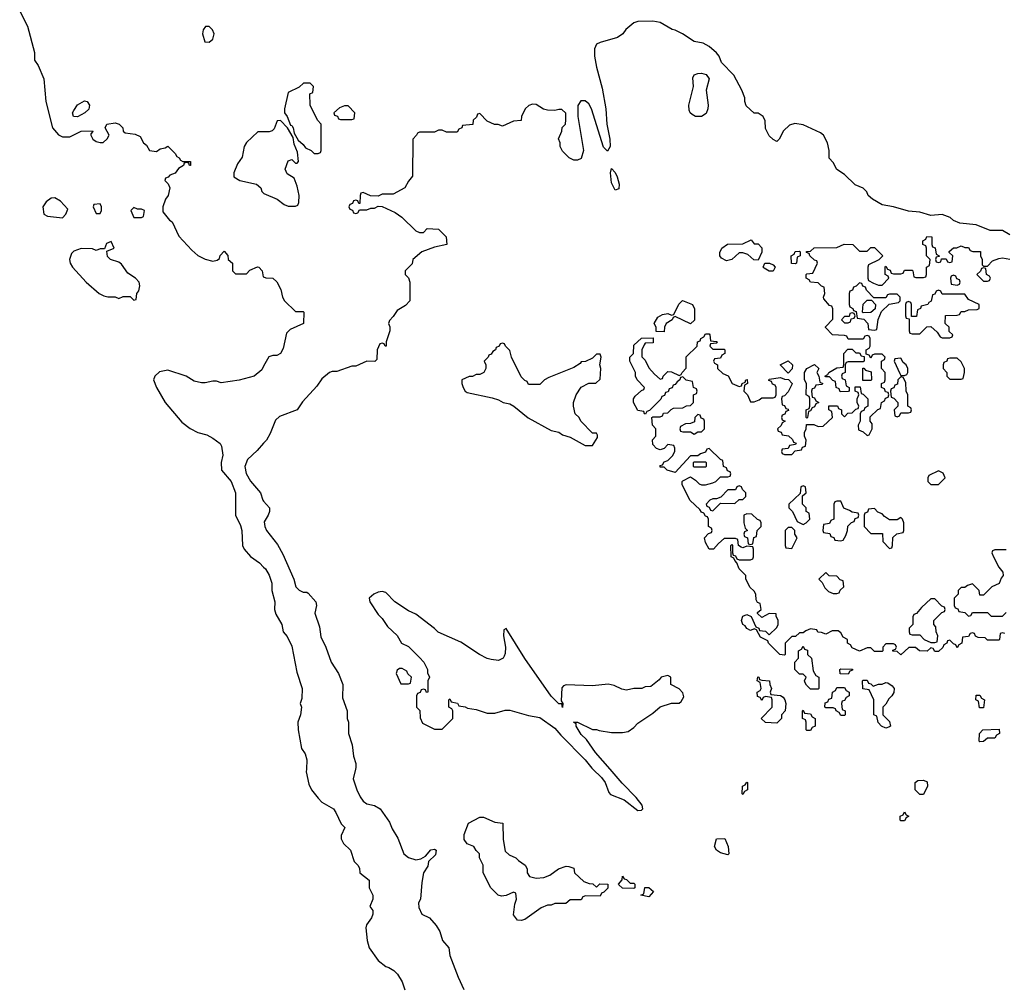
# Model space of a CAD drawing. Header units: inches. Extents: x 2792272 to 2951639, y 860504 to 1033803.
# Tile 154 of 209: x 2908703 to 2913940, y 928857 to 933985. Entities that reach past the tile are written whole.
import ezdxf

# ---------------------------------------------------------------- set-up
doc = ezdxf.new("R2010")
doc.units = ezdxf.units.IN
doc.header["$MEASUREMENT"] = 0
for name, color, linetype in [('C9903', 7, 'Continuous'), ('C9912', 7, 'Continuous'), ('C9913', 7, 'Continuous')]:
    doc.layers.add(name, color=color, linetype=linetype)

msp = doc.modelspace()

# ---------------------------------------------------------------- linework, layer by layer
at = {"layer": 'C9903', "color": 4}
for points, elevation in [([(2908702.8, 934030), (2908744, 933950), (2908781, 933810), (2908782, 933770), (2908801, 933741), (2908831, 933670), (2908841, 933550), (2908878, 933410), (2908910, 933372), (2908930, 933362), (2908970, 933362), (2909030, 933392), (2909090, 933394), (2909092, 933390), (2909082, 933378), (2909082, 933370), (2909092, 933350), (2909110, 933338), (2909130, 933332), (2909147.3, 933332.7), (2909168.4, 933351.6), (2909178, 933370), (2909158, 933410), (2909166, 933430), (2909210, 933436), (2909232, 933430), (2909252, 933410), (2909252.7, 933392.7), (2909263.6, 933383.6), (2909316.9, 933376.9), (2909343.6, 933363.6), (2909362, 933330), (2909378, 933318), (2909394, 933290), (2909430, 933284.7), (2909450, 933298), (2909476.4, 933303.6), (2909490, 933312), (2909530, 933274), (2909538, 933258), (2909551.3, 933250), (2909558, 933238), (2909571.1, 933231.1), (2909612, 933230), (2909612, 933210), (2909606, 933210), (2909602, 933222), (2909590, 933226), (2909578, 933222), (2909574, 933210), (2909546.8, 933193.2), (2909530, 933168.7), (2909502, 933158), (2909492.7, 933147.3), (2909478, 933142), (2909474, 933130), (2909492.7, 933112.7), (2909502, 933090), (2909492, 933050), (2909478, 933030), (2909464.7, 932990), (2909463.6, 932963.6), (2909499.6, 932919.6), (2909514, 932910), (2909550, 932834), (2909618.8, 932758.8), (2909650, 932731), (2909690, 932710.8), (2909730, 932701), (2909753.2, 932706.8), (2909764.7, 932715.3), (2909770, 932732), (2909790, 932754), (2909810, 932732), (2909812, 932710), (2909834, 932690), (2909834, 932650), (2909850, 932634), (2909910, 932634), (2909927.3, 932652.7), (2909968.4, 932671.6), (2909974, 932670), (2909992, 932650), (2909998, 932618), (2910000, 932617.3)], 4), ([(2910000, 933388), (2909970, 933388), (2909908.8, 933331.2), (2909897.3, 933310), (2909886.4, 933253.6), (2909862, 933218), (2909842, 933170), (2909842, 933150), (2909874, 933130), (2909962, 933110), (2909984.7, 933090), (2909991, 933071), (2910000, 933062)], 8), ([(2910000, 932142.1), (2909990, 932124), (2909950.4, 932089.6), (2909870, 932069.3), (2909774.6, 932054.6), (2909750, 932064), (2909730, 932064), (2909690, 932054), (2909670, 932054), (2909630, 932064), (2909588, 932090), (2909490, 932121.2), (2909446.4, 932113.6), (2909422, 932090), (2909414, 932070), (2909431, 932030), (2909476, 931950), (2909564.4, 931844.4), (2909610, 931810.7), (2909650, 931791), (2909698, 931778), (2909730, 931761), (2909770, 931731.3), (2909776.8, 931716.8), (2909782.8, 931670), (2909774.8, 931630), (2909776, 931590), (2909826.8, 931530), (2909850.6, 931470), (2909850.7, 931350), (2909876.7, 931296.7), (2909884, 931270), (2909888, 931190), (2909897.3, 931170), (2909930, 931131), (2909978, 931098), (2910000, 931075.1)], 4), ([(2910000, 931733.2), (2909965.8, 931694.2), (2909913.7, 931646.3), (2909900.7, 931610), (2909907.1, 931572.9), (2909930, 931531), (2909982.8, 931470), (2909996, 931430), (2910000, 931425.5)], 8)]:
    msp.add_lwpolyline(points, dxfattribs=dict(at, elevation=elevation))
for points, elevation in [([(2909710, 933948.7), (2909691.6, 933948.4), (2909678, 933930), (2909676, 933910), (2909687.5, 933867.5), (2909710, 933866), (2909730, 933882), (2909737.2, 933910), (2909728.7, 933930)], 8), ([(2909010, 933468.7), (2908988.7, 933470), (2908984, 933490), (2908990, 933502), (2909010, 933531.3), (2909046.8, 933553.2), (2909062, 933550), (2909074.8, 933530), (2909070.5, 933509.5), (2909050, 933489)], 4), ([(2908890, 933038), (2908870, 933035.3), (2908843.5, 933016.5), (2908826, 932990), (2908832, 932950), (2908850, 932941), (2908930, 932932), (2908948, 932950), (2908958, 932978), (2908920.4, 933020.4)], 4), ([(2909130, 933006), (2909098, 933002), (2909094, 932990), (2909110, 932954), (2909130, 932954), (2909138, 932970), (2909138, 932990)], 4), ([(2909310, 932986), (2909294, 932970), (2909310, 932934), (2909350, 932934), (2909362, 932938), (2909366, 932970), (2909350, 932978), (2909330, 932978)], 4), ([(2909190, 932806), (2909165.4, 932794.6), (2909154, 932766), (2909130, 932766), (2909110, 932758), (2909090, 932766), (2909030, 932768.7), (2908990, 932754), (2908978, 932742), (2908967.3, 932710), (2908970.8, 932690), (2908984, 932670), (2909056, 932590), (2909124.7, 932530), (2909150, 932516), (2909171.1, 932511.1), (2909211.3, 932511.3), (2909230, 932502), (2909252.7, 932512.7), (2909290, 932514), (2909310, 932494), (2909322, 932498), (2909326, 932530), (2909336.4, 932543.6), (2909342, 932570), (2909338, 932590), (2909318, 932610), (2909278, 932638), (2909244.7, 932684.7), (2909230, 932695.3), (2909186, 932710), (2909170, 932726), (2909166, 932754), (2909206, 932770)], 4)]:
    msp.add_lwpolyline(points, close=True, dxfattribs=dict(at, elevation=elevation))
at = {"layer": 'C9912', "color": 4}
for points, elevation in [([(2910228, 930000), (2910227.3, 929987.3), (2910241.4, 929921.4), (2910254.8, 929890), (2910290, 929846), (2910310, 929826), (2910371.3, 929790), (2910384.7, 929770), (2910412, 929710), (2910432, 929690), (2910412.7, 929647.3), (2910412, 929630), (2910425.4, 929605.4), (2910462, 929570), (2910482, 929510), (2910502, 929490), (2910510, 929474), (2910512, 929450), (2910562, 929410), (2910562, 929370), (2910582, 929330), (2910582, 929310), (2910564.7, 929270), (2910582, 929250), (2910582, 929230), (2910574, 929210), (2910546.8, 929173.2), (2910543.5, 929156.5), (2910550.5, 929090), (2910561.6, 929050), (2910610, 928982.8), (2910650, 928950.8), (2910666.4, 928946.4), (2910692, 928930), (2910712, 928910), (2910738, 928870), (2910752, 928828)], 4), ([(2910488.3, 930000), (2910476, 929950), (2910496, 929890), (2910513.7, 929853.7), (2910530.6, 929830.6), (2910550, 929816), (2910590, 929806.8), (2910621, 929790), (2910670, 929718), (2910683.8, 929683.8), (2910713.8, 929633.8), (2910746.8, 929550), (2910770, 929531), (2910810, 929518.8), (2910836, 929524), (2910862, 929538), (2910890, 929571), (2910910, 929576), (2910918, 929570), (2910914, 929546), (2910878, 929510), (2910874.4, 929485.6), (2910850.8, 929449.2), (2910841.4, 929398.6), (2910834.8, 929310), (2910824.7, 929290), (2910825.4, 929265.4), (2910842, 929230), (2910882, 929210), (2910918, 929170), (2910938, 929138), (2910951.3, 929090), (2910984.7, 929050), (2910991.3, 929010), (2911035.3, 928895.3), (2911066, 928830)], 8), ([(2911751.3, 930000), (2911796.7, 929956.7), (2911816.3, 929930), (2911836, 929876), (2911845.4, 929865.4), (2911918, 929838), (2911990, 929781), (2912010, 929782), (2912018, 929790), (2912014, 929810), (2911981.2, 929850), (2911906.5, 929926.5), (2911843.3, 930000)], 12)]:
    msp.add_lwpolyline(points, dxfattribs=dict(at, elevation=elevation))
at = {"layer": 'C9912', "color": 4, "elevation": 8}
for points in [[(2912550, 929866), (2912546, 929870), (2912548, 929910), (2912562, 929918), (2912570, 929932), (2912574, 929930), (2912574, 929890), (2912558, 929882)], [(2913490, 929866), (2913466, 929890), (2913466, 929930), (2913480.4, 929939.6), (2913510, 929942), (2913530, 929934), (2913532, 929910), (2913510, 929866)], [(2913390, 929726), (2913386, 929730), (2913386, 929750), (2913402, 929758), (2913410, 929774), (2913418, 929758), (2913432, 929750), (2913418, 929742), (2913410, 929726)], [(2911450, 929421), (2911490, 929424.7), (2911523.1, 929436.9), (2911569, 929471), (2911610, 929484.7), (2911623.6, 929483.6), (2911650, 929474), (2911654, 929450), (2911703.6, 929403.6), (2911732.7, 929392.7), (2911751.6, 929391.6), (2911770, 929374), (2911788.4, 929391.6), (2911832, 929390), (2911831.6, 929368.4), (2911810, 929346), (2911798, 929342), (2911790, 929326), (2911712.7, 929327.3), (2911698, 929322), (2911690, 929306), (2911630, 929306), (2911607.3, 929287.3), (2911550, 929286), (2911530, 929278), (2911510, 929278), (2911476.9, 929263.1), (2911390, 929202), (2911370, 929195.3), (2911350, 929198), (2911330, 929226), (2911336.4, 929283.6), (2911346, 929310), (2911342, 929342), (2911330, 929346), (2911291.1, 929328.9), (2911264.7, 929324.7), (2911248, 929330), (2911208.7, 929370), (2911168, 929450), (2911168, 929490), (2911148.9, 929528.9), (2911148, 929550), (2911130, 929568), (2911118, 929590), (2911083.2, 929603.2), (2911066.8, 929626.8), (2911067, 929653), (2911090, 929714), (2911150, 929744.7), (2911170, 929744.7), (2911230, 929718), (2911272.7, 929712.7), (2911274, 929626), (2911284.7, 929564.7), (2911306, 929546), (2911342, 929530), (2911355.3, 929515.3), (2911392, 929490), (2911402, 929470), (2911402, 929450), (2911414, 929430)], [(2912470, 929546), (2912430, 929555.3), (2912409.2, 929570), (2912399, 929590), (2912410, 929631), (2912452.7, 929632.7), (2912472, 929590), (2912474, 929550)], [(2911950, 929394), (2911970, 929394), (2911974, 929390), (2911974, 929370), (2911970, 929366), (2911910, 929368), (2911890, 929386), (2911888, 929390), (2911907.3, 929412.7), (2911910, 929432), (2911918, 929418), (2911930, 929414)], [(2912050, 929322), (2912006, 929330), (2912022, 929338), (2912028.4, 929371.6), (2912050, 929372), (2912074, 929350)]]:
    msp.add_lwpolyline(points, close=True, dxfattribs=at)
at = {"layer": 'C9913', "color": 4}
for points, elevation in [([(2913970, 932841.2), (2913930, 932864), (2913864.7, 932864.7), (2913790, 932894), (2913703.1, 932903.1), (2913670, 932918), (2913652.9, 932932.9), (2913610, 932948.7), (2913550, 932943.7), (2913490, 932960.9), (2913430, 932966.6), (2913350, 932989.4), (2913290, 933000.7), (2913239, 933030), (2913215.3, 933050), (2913208.7, 933070), (2913190, 933088.7), (2913146.3, 933106.3), (2913090, 933162), (2913048.9, 933188.9), (2913030, 933226), (2913008.4, 933248.4), (2913008, 933290), (2912999, 933330), (2912979, 933370), (2912963.2, 933383.2), (2912870, 933425.2), (2912826.4, 933433.6), (2912796.9, 933423.1), (2912765.4, 933394.6), (2912742, 933350), (2912730, 933338), (2912710, 933348), (2912690, 933368), (2912670, 933406), (2912667.3, 933447.3), (2912658, 933470), (2912630, 933488), (2912610, 933488), (2912566.3, 933526.3), (2912559, 933550), (2912559, 933570), (2912544, 933610), (2912501.2, 933690), (2912436.5, 933756.5), (2912424, 933790), (2912410, 933808.7), (2912370, 933842), (2912339, 933859), (2912290, 933868.7), (2912228, 933910), (2912190, 933929), (2912172.7, 933932.7), (2912110, 933969), (2912070, 933977.2), (2911990, 933975.3), (2911970, 933968), (2911927.1, 933932.9), (2911910.7, 933909.3), (2911882, 933890), (2911790, 933864), (2911770, 933854), (2911760.5, 933830), (2911760.3, 933790), (2911770, 933732), (2911800.6, 933620.6), (2911820.3, 933510), (2911825.5, 933430), (2911842, 933350), (2911842.8, 933310), (2911830, 933286), (2911807.5, 933307.5), (2911744.5, 933510), (2911730, 933537.2), (2911710, 933554), (2911687.5, 933552.5), (2911670.8, 933529.2), (2911670.8, 933470), (2911701, 933290), (2911690, 933246), (2911670, 933238), (2911650, 933238), (2911626, 933250), (2911590, 933286), (2911578, 933310), (2911578, 933330), (2911568.9, 933351.1), (2911587.3, 933392.7), (2911588.4, 933411.6), (2911606, 933430), (2911607.3, 933452.7), (2911607.3, 933487.3), (2911587.3, 933507.3), (2911570, 933508), (2911550, 933502), (2911510, 933504), (2911489.3, 933509.3), (2911450, 933534), (2911430, 933535.3), (2911411.1, 933528.9), (2911392, 933510), (2911372, 933470), (2911370, 933448), (2911330, 933446), (2911270, 933418), (2911247.3, 933427.3), (2911228.4, 933428.4), (2911190, 933446), (2911150, 933486), (2911138, 933482), (2911132.7, 933467.3), (2911114, 933450), (2911112.7, 933427.3), (2911058, 933422), (2911054, 933410), (2911038, 933402), (2911030, 933386), (2910972.7, 933387.3), (2910950, 933398), (2910930, 933398), (2910910, 933386), (2910830, 933386), (2910818, 933382), (2910814, 933370), (2910794, 933350), (2910792.7, 933152.7), (2910770, 933126), (2910752, 933090), (2910690, 933058), (2910630, 933058), (2910610, 933046), (2910568, 933048), (2910530, 933066), (2910518, 933062), (2910514, 933050), (2910512.7, 933007.3), (2910507.3, 933007.3), (2910502, 933022), (2910490, 933026), (2910478, 933022), (2910472.7, 933007.3), (2910458, 933002), (2910454, 932990), (2910458, 932978), (2910472.7, 932972.7), (2910478, 932958), (2910490, 932954), (2910502, 932958), (2910510, 932974), (2910550, 932974), (2910570, 932982), (2910590, 932982), (2910610, 932994), (2910630, 932992), (2910699.8, 932959.8), (2910735.3, 932935.3), (2910810, 932862), (2910830, 932854), (2910850, 932854), (2910870, 932874), (2910930, 932872), (2910972, 932830), (2910974, 932790), (2910910, 932775.3), (2910842, 932750), (2910794, 932710), (2910790, 932686), (2910754, 932650), (2910754, 932630), (2910771.6, 932611.6), (2910778, 932590), (2910778, 932490), (2910755.3, 932464.7), (2910710, 932438), (2910690, 932406), (2910670, 932386), (2910664.7, 932370), (2910671.3, 932351.3), (2910672, 932330), (2910652.7, 932272.7), (2910652, 932250), (2910646, 932250), (2910642, 932262), (2910630, 932266), (2910618, 932262), (2910604.7, 932230), (2910602, 932178), (2910592, 932168), (2910550, 932168.7), (2910490, 932142), (2910470, 932142), (2910390, 932115.3), (2910365.4, 932114.6), (2910350, 932108.7), (2910310, 932075.3), (2910283.5, 932036.5), (2910207.5, 931952.5), (2910178, 931910), (2910084.9, 931875.1), (2910064, 931856), (2910035.2, 931784.8), (2910014.8, 931750), (2910000, 931733.2)], 8), ([(2910000, 933062), (2910001, 933061), (2910072, 933030), (2910110, 933002), (2910130, 932994), (2910170, 932994), (2910182, 932998), (2910187.3, 933012.7), (2910189, 933050), (2910179.3, 933099.3), (2910163.1, 933143.1), (2910125.6, 933165.6), (2910114, 933190), (2910130, 933234), (2910150, 933242), (2910170, 933222), (2910178, 933222), (2910186, 933230), (2910180.4, 933280.4), (2910163.1, 933323.1), (2910158, 933358), (2910128, 933410), (2910090, 933448), (2910072.7, 933447.3), (2910056, 933404), (2910045.4, 933394.6), (2910030, 933388), (2910000, 933388)], 8), ([(2913942, 930722), (2913930, 930726), (2913918, 930722), (2913914, 930690), (2913910, 930686), (2913850, 930686), (2913838, 930698), (2913800.4, 930700.4), (2913787.3, 930707.3), (2913782, 930722), (2913770, 930726), (2913758, 930722), (2913750, 930706), (2913718, 930702), (2913714, 930670), (2913698, 930662), (2913690, 930646), (2913682, 930662), (2913670, 930666), (2913650, 930686), (2913638, 930682), (2913634, 930670), (2913618, 930662), (2913612.7, 930647.3), (2913590, 930626), (2913570, 930626), (2913562, 930642), (2913550, 930646), (2913530, 930628), (2913488.9, 930628.9), (2913467.3, 930647.3), (2913432.7, 930647.3), (2913390, 930608), (2913370, 930626), (2913347.3, 930627.3), (2913347.3, 930632.7), (2913362, 930638), (2913366, 930650), (2913362, 930662), (2913350, 930666), (2913310, 930666), (2913294, 930650), (2913294, 930630), (2913290, 930626), (2913250, 930626), (2913230, 930646), (2913210, 930646), (2913170, 930628), (2913130, 930646), (2913122, 930662), (2913106, 930670), (2913106, 930690), (2913083.1, 930703.1), (2913070, 930726), (2913056.4, 930736.4), (2913023.6, 930736.4), (2912990, 930718), (2912967.3, 930727.3), (2912948.7, 930728.7), (2912942, 930742), (2912910, 930746), (2912883.6, 930736.4), (2912870, 930726), (2912850, 930726), (2912830, 930706), (2912810, 930706), (2912774, 930670), (2912774, 930610), (2912770, 930606), (2912746, 930610), (2912686, 930670), (2912682, 930682), (2912643.1, 930703.1), (2912622, 930742), (2912610, 930746), (2912590, 930738), (2912570, 930748.7), (2912562, 930762), (2912549.4, 930769.4), (2912542, 930790), (2912550, 930814), (2912570, 930822), (2912592.7, 930812.7), (2912618, 930758), (2912634, 930750), (2912638, 930738), (2912670, 930734), (2912690, 930714), (2912730, 930754), (2912738, 930770), (2912738, 930790), (2912726, 930814), (2912726, 930826), (2912690, 930828), (2912650, 930806), (2912627.3, 930827.3), (2912627.3, 930832.7), (2912646, 930850), (2912642, 930882), (2912627.3, 930887.3), (2912620.4, 930900.4), (2912618, 930930), (2912610, 930946), (2912587.3, 930967.3), (2912580.4, 930980.4), (2912566, 931010), (2912566, 931030), (2912530, 931066), (2912518, 931098), (2912506, 931110), (2912502, 931122), (2912488, 931130), (2912486, 931190), (2912490, 931194), (2912494, 931190), (2912494, 931150), (2912498, 931138), (2912510, 931134), (2912518, 931118), (2912530, 931114), (2912590, 931114), (2912602, 931118), (2912606, 931130), (2912606, 931170), (2912602, 931182), (2912570, 931186), (2912550, 931178), (2912540.4, 931180.4), (2912526, 931190), (2912522, 931222), (2912510, 931226), (2912450, 931226), (2912419.6, 931200.4), (2912394, 931170), (2912369.3, 931169.3), (2912350, 931206), (2912346, 931230), (2912367.3, 931252.7), (2912382, 931258), (2912386, 931270), (2912382, 931282), (2912366, 931290), (2912366, 931330), (2912362, 931342), (2912350, 931346), (2912342, 931362), (2912330, 931366), (2912320.4, 931380.4), (2912268.9, 931428.9), (2912227.3, 931512.7), (2912226, 931530), (2912230, 931534), (2912270, 931554), (2912296.9, 931536.9), (2912316.9, 931516.9), (2912330, 931511.3), (2912350, 931511.3), (2912390, 931522), (2912406, 931530), (2912430, 931554), (2912470, 931554), (2912482, 931558), (2912486, 931570), (2912482, 931582), (2912467.3, 931587.3), (2912462, 931602), (2912446, 931610), (2912442, 931642), (2912430, 931646), (2912370, 931706), (2912358, 931702), (2912350, 931686), (2912323.6, 931676.4), (2912310, 931666), (2912270, 931666), (2912190, 931578), (2912146, 931590), (2912130, 931606), (2912110, 931606), (2912110, 931614), (2912122, 931618), (2912130, 931634), (2912150, 931642), (2912174.6, 931665.4), (2912188, 931690), (2912187.3, 931707.3), (2912182, 931722), (2912150, 931726), (2912130, 931706), (2912110, 931698), (2912090, 931706), (2912070, 931726), (2912068.9, 931751.1), (2912086, 931770), (2912086, 931810), (2912068.4, 931828.4), (2912066, 931870), (2912070, 931874), (2912110, 931874), (2912122, 931878), (2912127.3, 931892.7), (2912150, 931894), (2912167.3, 931912.7), (2912180.4, 931919.6), (2912230, 931922), (2912250, 931932), (2912270, 931934), (2912286, 931950), (2912286, 931990), (2912302, 931998), (2912306, 932010), (2912302, 932022), (2912286, 932030), (2912282, 932062), (2912248.4, 932068.4), (2912230, 932086), (2912218, 932082), (2912214, 932070), (2912199.6, 932060.4), (2912190, 932046), (2912178, 932042), (2912172.7, 932027.3), (2912158, 932022), (2912152.7, 932007.3), (2912138, 932002), (2912132.7, 931987.3), (2912118, 931982), (2912112.7, 931967.3), (2912052.7, 931907.3), (2912038, 931902), (2912032, 931888), (2912026, 931890), (2912022, 931902), (2911990, 931908), (2911968, 931950), (2911968, 931970), (2911976.4, 931983.6), (2912010, 932014), (2912022, 932018), (2912026, 932030), (2911988, 932070), (2911978, 932090), (2911978, 932110), (2911948.7, 932170), (2911948.7, 932190), (2911968, 932210), (2911970, 932254), (2912010, 932292), (2912072.7, 932292.7), (2912072.7, 932267.3), (2912030, 932266), (2912023.6, 932256.4), (2912012, 932230), (2912012.7, 932192.7), (2912030, 932174), (2912050, 932134), (2912079.6, 932099.6), (2912110, 932074), (2912122, 932078), (2912126, 932090), (2912150, 932114), (2912170, 932112), (2912210, 932094), (2912222, 932098), (2912226, 932110), (2912247.3, 932132.7), (2912247.3, 932192.7), (2912306, 932250), (2912307.3, 932272.7), (2912322, 932278), (2912326, 932290), (2912342, 932298), (2912350, 932314), (2912370, 932314), (2912374, 932310), (2912378, 932278), (2912410, 932274), (2912414, 932270), (2912410, 932266), (2912378, 932262), (2912374, 932250), (2912390, 932234), (2912450, 932234), (2912454, 932230), (2912454, 932210), (2912438, 932202), (2912430, 932186), (2912398, 932182), (2912394, 932170), (2912398, 932158), (2912414, 932150), (2912414, 932130), (2912443.6, 932103.6), (2912472, 932092), (2912491.6, 932051.6), (2912530, 932034), (2912542, 932038), (2912546, 932050), (2912562, 932058), (2912566, 932070), (2912572.7, 932072.7), (2912574, 932050), (2912558, 932042), (2912554, 932010), (2912574, 931990), (2912590, 931954), (2912610, 931954), (2912636.4, 931963.6), (2912650, 931974), (2912710, 931974), (2912722, 931978), (2912726, 931990), (2912726, 932030), (2912722, 932042), (2912707.3, 932047.3), (2912702, 932062), (2912687.3, 932067.3), (2912690, 932074), (2912750, 932082), (2912770, 932074), (2912792.7, 932072.7), (2912811.6, 932051.6), (2912811.6, 932048.4), (2912790, 932006), (2912770, 931986), (2912758, 931982), (2912754, 931970), (2912758, 931938), (2912770, 931934), (2912778, 931918), (2912790, 931914), (2912792, 931908), (2912778, 931902), (2912772.7, 931887.3), (2912758, 931882), (2912754, 931870), (2912758, 931858), (2912774, 931850), (2912758, 931842), (2912752.7, 931827.3), (2912734, 931810), (2912738, 931798), (2912752.7, 931792.7), (2912758, 931778), (2912792.7, 931772.7), (2912812.7, 931752.7), (2912818, 931738), (2912832.7, 931732.7), (2912830, 931726), (2912798, 931722), (2912790, 931706), (2912758, 931702), (2912754, 931690), (2912758, 931678), (2912770, 931674), (2912810, 931674), (2912827.3, 931692.7), (2912862, 931698), (2912867.3, 931712.7), (2912882, 931718), (2912886, 931750), (2912878, 931770), (2912878, 931790), (2912886, 931810), (2912887.3, 931832.7), (2912927.3, 931832.7), (2912950, 931822), (2912976.4, 931823.6), (2913026, 931870), (2913022, 931902), (2913006, 931910), (2913007.3, 931932.7), (2913052.7, 931932.7), (2913058, 931918), (2913074, 931910), (2913074, 931890), (2913090, 931874), (2913107.3, 931892.7), (2913130, 931894), (2913150, 931914), (2913162, 931918), (2913166, 931930), (2913158, 931950), (2913158, 931970), (2913166, 931990), (2913162, 932002), (2913146, 932010), (2913147.3, 932032.7), (2913172.7, 932032.7), (2913178, 931998), (2913190, 931994), (2913214, 931970), (2913214, 931930), (2913198, 931922), (2913192.7, 931907.3), (2913178, 931902), (2913174, 931890), (2913174, 931850), (2913162, 931830), (2913164.7, 931804.7), (2913190, 931794), (2913210, 931774), (2913222, 931778), (2913238, 931810), (2913236.4, 931836.4), (2913226, 931850), (2913227.3, 931872.7), (2913267.3, 931912.7), (2913282, 931918), (2913286, 931950), (2913302, 931958), (2913307.3, 931972.7), (2913322, 931978), (2913326, 931990), (2913322, 932002), (2913307.3, 932007.3), (2913302, 932022), (2913286, 932030), (2913286, 932050), (2913302, 932058), (2913306, 932070), (2913306, 932110), (2913286, 932130), (2913286, 932170), (2913302, 932178), (2913306, 932190), (2913290, 932206), (2913250, 932206), (2913238, 932202), (2913230, 932186), (2913222, 932202), (2913206, 932206), (2913206, 932230), (2913222, 932238), (2913226, 932250), (2913226, 932290), (2913222, 932302), (2913210, 932306), (2913198, 932302), (2913190, 932286), (2913110, 932286), (2913102, 932302), (2913090, 932306), (2913026, 932310), (2912988.4, 932348.4), (2912988.4, 932351.6), (2913027.3, 932392.7), (2913027.3, 932447.3), (2913022, 932462), (2913010, 932466), (2912980.4, 932500.4), (2912978, 932510), (2912986, 932530), (2912982, 932562), (2912967.3, 932567.3), (2912950, 932586), (2912908.7, 932588.7), (2912902, 932602), (2912886, 932610), (2912886, 932630), (2912890, 932634), (2912922, 932638), (2912946, 932690), (2912942, 932702), (2912930, 932706), (2912906, 932730), (2912902, 932742), (2912887.3, 932747.3), (2912887.3, 932752.7), (2912910, 932754), (2912928.9, 932771.1), (2913050, 932774), (2913088.7, 932791.3), (2913134, 932790), (2913170, 932754), (2913210, 932754), (2913230, 932774), (2913250, 932774), (2913294, 932730), (2913272.7, 932707.3), (2913218, 932682), (2913214, 932670), (2913214, 932610), (2913218, 932598), (2913243.6, 932583.6), (2913270, 932574), (2913290, 932574), (2913326, 932610), (2913322, 932622), (2913306, 932630), (2913306, 932670), (2913310, 932674), (2913318, 932658), (2913332.7, 932652.7), (2913338, 932638), (2913350, 932634), (2913390, 932634), (2913402, 932638), (2913410, 932654), (2913450, 932654), (2913454, 932650), (2913458, 932618), (2913470, 932614), (2913510, 932614), (2913522, 932618), (2913526, 932630), (2913526, 932670), (2913542, 932678), (2913546, 932710), (2913526, 932730), (2913526, 932770), (2913522, 932782), (2913506, 932790), (2913506, 932810), (2913522, 932818), (2913528.7, 932831.3), (2913554, 932830), (2913554, 932790), (2913558, 932778), (2913572.7, 932772.7), (2913578, 932738), (2913594, 932730), (2913594, 932726), (2913578, 932722), (2913574, 932710), (2913578, 932698), (2913590, 932694), (2913602, 932698), (2913606, 932714), (2913630, 932714), (2913638, 932698), (2913650, 932694), (2913662, 932698), (2913666, 932730), (2913647.3, 932747.3), (2913647.3, 932752.7), (2913670, 932772), (2913687.3, 932772.7), (2913710, 932782), (2913730, 932774), (2913750, 932774), (2913758, 932758), (2913772.7, 932752.7), (2913812.7, 932752.7), (2913814, 932730), (2913822, 932710), (2913822, 932682), (2913830, 932674), (2913850, 932674), (2913876.4, 932703.6), (2913910, 932716), (2913930, 932718), (2913970, 932711.3)], 8), ([(2910000, 932617.3), (2910012.7, 932612.7), (2910050, 932611.3), (2910070, 932592), (2910091.3, 932550), (2910101, 932510), (2910111, 932491), (2910170, 932434), (2910210, 932434), (2910214, 932430), (2910212, 932370), (2910142, 932338), (2910122, 932318), (2910103.5, 932236.5), (2910090.6, 932209.4), (2910070, 932199), (2910050, 932199), (2910027.7, 932192.3), (2910000, 932142.1)], 4), ([(2910000, 931425.5), (2910031.3, 931390), (2910031.3, 931370), (2910024.7, 931350), (2910004, 931316), (2910006, 931290), (2910016, 931270), (2910074.9, 931194.9), (2910102.8, 931142.8), (2910161, 931010), (2910172, 930970), (2910190, 930952), (2910210, 930942), (2910230, 930942), (2910236.9, 930936.9), (2910278, 930890), (2910282, 930870), (2910272, 930830), (2910297.3, 930757.3), (2910304.5, 930704.5), (2910331.3, 930650), (2910358.8, 930570), (2910398.8, 930510), (2910421, 930450), (2910419.6, 930379.6), (2910444.7, 930310), (2910444.7, 930270), (2910452, 930250), (2910452, 930190), (2910471, 930130), (2910478, 930070), (2910490.7, 930030.7), (2910490.8, 930010), (2910488.3, 930000)], 8), ([(2913950, 931166), (2913890, 931166), (2913878, 931162), (2913874, 931150), (2913882, 931130), (2913910, 931074), (2913932.7, 931047.3), (2913934, 931030), (2913923.6, 931016.4), (2913912.7, 930987.3), (2913874, 930970), (2913830, 930926), (2913810, 930926), (2913806, 930950), (2913770, 930986), (2913743.6, 930976.4), (2913730, 930966), (2913710, 930966), (2913694, 930950), (2913694, 930930), (2913674, 930910), (2913674, 930870), (2913678, 930858), (2913692.7, 930852.7), (2913698, 930838), (2913730, 930834), (2913750, 930814), (2913762, 930818), (2913770, 930834), (2913850, 930834), (2913870, 930814), (2913930, 930814), (2913950, 930834)], 8), ([(2910000, 931075.1), (2910010, 931064.7), (2910030, 931032), (2910044, 930990), (2910044, 930950), (2910059.1, 930890), (2910057.3, 930850), (2910064.5, 930824.5), (2910098, 930770), (2910104.7, 930730), (2910125.4, 930705.4), (2910150, 930654), (2910176.8, 930516.8), (2910206, 930430), (2910203.6, 930376.4), (2910194, 930350), (2910202, 930330), (2910196, 930290), (2910182.8, 930250), (2910184, 930210), (2910201, 930110), (2910221.4, 930081.4), (2910230.9, 930050.9), (2910228, 930000)], 4), ([(2911843.3, 930000), (2911766, 930090), (2911717.5, 930157.5), (2911690, 930184), (2911662, 930230), (2911662, 930242), (2911649, 930251), (2911670, 930251), (2911750, 930212), (2911770, 930212), (2911785.4, 930205.4), (2911850, 930196), (2911910, 930196), (2911939, 930201), (2911970, 930222), (2911990, 930244.7), (2912070, 930298), (2912110, 930332), (2912168.9, 930351.1), (2912210, 930352), (2912220.4, 930359.6), (2912234.6, 930385.4), (2912230, 930406), (2912210, 930428), (2912166, 930450), (2912166, 930490), (2912150, 930498), (2912114, 930490), (2912104.7, 930475.3), (2912059.6, 930440.4), (2912030, 930438), (2912011.3, 930428.7), (2911970, 930428.7), (2911930, 930421.2), (2911905.6, 930425.6), (2911865.6, 930445.6), (2911832.5, 930452.5), (2911750, 930443.7), (2911610, 930449), (2911596, 930444), (2911586.4, 930433.6), (2911583.6, 930363.6), (2911591.1, 930348.9), (2911590, 930328), (2911587.3, 930347.3), (2911570, 930348.7), (2911530, 930389), (2911389.6, 930589.6), (2911290, 930748), (2911278, 930742), (2911276, 930710), (2911286, 930650), (2911284.7, 930615.3), (2911279.6, 930600.4), (2911274, 930590), (2911250, 930578), (2911210, 930584), (2911190, 930589), (2911148, 930610), (2911050, 930675.3), (2910929.4, 930729.4), (2910910, 930748.7), (2910810, 930824), (2910770, 930842), (2910698, 930890), (2910650, 930939), (2910630, 930945.2), (2910610, 930940.9), (2910586, 930930), (2910561, 930910), (2910564.7, 930890), (2910610, 930822), (2910630, 930802), (2910659.6, 930759.6), (2910711.1, 930711.1), (2910734, 930670), (2910770, 930652), (2910830, 930594), (2910852, 930570), (2910872, 930530), (2910872.7, 930512.7), (2910882, 930490), (2910874, 930470), (2910874, 930410), (2910867.3, 930407.3), (2910862, 930422), (2910850, 930426), (2910838, 930422), (2910832.7, 930407.3), (2910818, 930402), (2910814, 930390), (2910814, 930330), (2910831.6, 930311.6), (2910832.7, 930272.7), (2910845.4, 930245.4), (2910910, 930214), (2910950, 930214), (2911006, 930270), (2911006, 930310), (2911002, 930322), (2910986, 930330), (2910986, 930370), (2910990, 930374), (2910998, 930358), (2911031.3, 930351.3), (2911038, 930338), (2911071.6, 930331.6), (2911084.7, 930324.7), (2911130, 930318), (2911190, 930298), (2911230, 930298), (2911285.6, 930314.4), (2911310, 930314.8), (2911410, 930286), (2911470, 930276), (2911550, 930218.8), (2911581.1, 930181.1), (2911710.3, 930050.3), (2911745.5, 930005.5), (2911751.3, 930000)], 12)]:
    msp.add_lwpolyline(points, dxfattribs=dict(at, elevation=elevation))
for points, elevation in [([(2912330, 933469.6), (2912298, 933470), (2912280.1, 933480.1), (2912269.8, 933489.8), (2912264.1, 933504.1), (2912262, 933530), (2912286, 933630), (2912283.6, 933676.4), (2912290, 933690.7), (2912310, 933699.1), (2912330, 933700.5), (2912353.8, 933693.8), (2912370.4, 933670), (2912354, 933610), (2912365.3, 933530), (2912363.7, 933510), (2912354.5, 933485.5)], 8), ([(2910247.3, 933647.3), (2910212.7, 933647.3), (2910190, 933626), (2910130, 933598), (2910111, 933510), (2910111.3, 933490), (2910124.7, 933470), (2910143.6, 933423.6), (2910150, 933422), (2910158, 933410), (2910162, 933382), (2910184.7, 933344.7), (2910210, 933322), (2910222.8, 933302.8), (2910254, 933290), (2910270, 933274), (2910290, 933274), (2910302, 933278), (2910306, 933290), (2910306, 933430), (2910286, 933450), (2910248, 933530), (2910246, 933590), (2910262, 933598), (2910266, 933630)], 8), ([(2910450, 933526), (2910430, 933526), (2910403.6, 933516.4), (2910374, 933490), (2910378, 933478), (2910392.7, 933472.7), (2910398, 933458), (2910410, 933454), (2910470, 933454), (2910482, 933458), (2910486, 933490)], 8), ([(2911870, 933078), (2911850, 933118), (2911846, 933170), (2911850, 933194), (2911870, 933172), (2911881, 933150), (2911890.8, 933110), (2911890, 933086)], 8), ([(2912610, 932794), (2912630, 932794), (2912651.1, 932771.1), (2912651.1, 932748.9), (2912630, 932706), (2912607.3, 932707.3), (2912576.4, 932736.4), (2912550, 932746), (2912530, 932746), (2912490.9, 932709.1), (2912463.1, 932703.1), (2912436.4, 932716.4), (2912426, 932730), (2912427.3, 932747.3), (2912438, 932770), (2912468.4, 932791.6), (2912550, 932794), (2912594, 932814)], 8), ([(2912830, 932686), (2912808.4, 932688.4), (2912806, 932730), (2912822, 932738), (2912827.3, 932752.7), (2912850, 932754), (2912854, 932750), (2912854, 932730), (2912838, 932722), (2912834, 932690)], 8), ([(2912690, 932648), (2912663.1, 932663.1), (2912658, 932670), (2912666, 932690), (2912691.1, 932691.1), (2912710, 932682), (2912722, 932670), (2912710, 932648)], 8), ([(2913830, 932666), (2913818, 932662), (2913812.7, 932647.3), (2913794, 932630), (2913830, 932594), (2913850, 932594), (2913862, 932598), (2913866, 932610), (2913862, 932622), (2913846, 932630), (2913842, 932662)], 8), ([(2913670, 932626), (2913658, 932622), (2913654, 932610), (2913658, 932578), (2913690, 932574), (2913702, 932578), (2913706, 932590), (2913702, 932602), (2913687.3, 932607.3), (2913682, 932622)], 8), ([(2913170, 932586), (2913152.7, 932567.3), (2913138, 932562), (2913132.7, 932547.3), (2913118, 932542), (2913114, 932530), (2913114, 932470), (2913118, 932458), (2913134, 932450), (2913138, 932438), (2913152.7, 932432.7), (2913158, 932398), (2913192.7, 932392.7), (2913214, 932370), (2913218, 932338), (2913250, 932334), (2913262, 932338), (2913268.4, 932391.6), (2913287.3, 932432.7), (2913327.3, 932472.7), (2913378, 932482), (2913386, 932490), (2913386, 932510), (2913370, 932526), (2913330, 932526), (2913318, 932522), (2913310, 932506), (2913246, 932506), (2913207.3, 932547.3), (2913202, 932562), (2913187.3, 932567.3), (2913182, 932582)], 8), ([(2913590, 932546), (2913578, 932542), (2913570, 932526), (2913558, 932522), (2913551.6, 932488.4), (2913538, 932482), (2913534, 932470), (2913498, 932462), (2913494, 932450), (2913478, 932442), (2913472.7, 932407.3), (2913446, 932406), (2913446, 932470), (2913442, 932482), (2913430, 932486), (2913418, 932482), (2913414, 932470), (2913414, 932410), (2913418, 932398), (2913434, 932394), (2913434, 932330), (2913438, 932318), (2913450, 932314), (2913490, 932314), (2913527.3, 932352.7), (2913550, 932354), (2913583.6, 932323.6), (2913598, 932298), (2913610, 932294), (2913650, 932294), (2913662, 932298), (2913666, 932310), (2913647.3, 932327.3), (2913646, 932350), (2913626, 932370), (2913627.3, 932412.7), (2913690, 932414), (2913702, 932418), (2913710, 932434), (2913730, 932434), (2913750, 932442), (2913796.4, 932443.6), (2913806, 932450), (2913806, 932470), (2913750, 932498), (2913730, 932526), (2913610, 932526), (2913602, 932542)], 8), ([(2912270, 932368), (2912190, 932406), (2912178, 932402), (2912174, 932390), (2912142, 932370), (2912132, 932350), (2912130, 932326), (2912088, 932328), (2912088, 932350), (2912078, 932370), (2912096.4, 932403.6), (2912122, 932418), (2912150, 932422), (2912170, 932414), (2912182, 932418), (2912208.4, 932471.6), (2912228.4, 932491.6), (2912282, 932470), (2912292.7, 932447.3), (2912292.7, 932387.3)], 8), ([(2913190, 932426), (2913186, 932430), (2913188.4, 932471.6), (2913210, 932494), (2913234, 932494), (2913254, 932470), (2913252.7, 932447.3), (2913230, 932428)], 8), ([(2913130, 932426), (2913118, 932422), (2913114, 932406), (2913090, 932406), (2913074, 932390), (2913090, 932374), (2913110, 932374), (2913122, 932378), (2913126, 932394), (2913142, 932398), (2913146, 932410), (2913142, 932422)], 8), ([(2911270, 932266), (2911258, 932262), (2911254, 932250), (2911238, 932242), (2911234, 932230), (2911219.6, 932220.4), (2911210, 932206), (2911198, 932202), (2911194, 932190), (2911174, 932170), (2911182, 932150), (2911182, 932130), (2911171.1, 932108.9), (2911150, 932098), (2911130, 932098), (2911111.6, 932088.4), (2911092.7, 932087.3), (2911054, 932070), (2911054, 932050), (2911062, 932030), (2911072, 932010), (2911083.5, 932003.5), (2911215.3, 931975.3), (2911250, 931964.7), (2911274, 931950), (2911310, 931942), (2911330.9, 931930.9), (2911407.5, 931867.5), (2911530, 931801), (2911570, 931791.3), (2911590, 931778), (2911630, 931764.7), (2911710, 931722), (2911750, 931722), (2911776.4, 931763.6), (2911776.4, 931776.4), (2911770, 931786), (2911750, 931786), (2911688, 931850), (2911678, 931870), (2911658, 931890), (2911648.7, 931930), (2911648.7, 931950), (2911662, 931990), (2911688.9, 932031.1), (2911730, 932052), (2911767.3, 932052.7), (2911790, 932074), (2911794, 932130), (2911788, 932150), (2911795.3, 932190), (2911790, 932206), (2911770, 932206), (2911750, 932186), (2911711.6, 932168.4), (2911690, 932166), (2911683.6, 932156.4), (2911650, 932135.3), (2911518, 932082), (2911494, 932070), (2911470, 932046), (2911410, 932046), (2911402, 932062), (2911390, 932066), (2911370, 932086), (2911318, 932190), (2911310, 932226), (2911286, 932250), (2911282, 932262)], 12), ([(2913150, 932214), (2913170, 932214), (2913178, 932198), (2913194, 932194), (2913194, 932170), (2913190, 932166), (2913110, 932166), (2913098, 932162), (2913094, 932150), (2913094, 932110), (2913078, 932102), (2913074, 932090), (2913078, 932078), (2913094, 932070), (2913098, 932038), (2913114, 932030), (2913114, 932010), (2913110, 932008), (2913067.3, 932007.3), (2913062, 932022), (2913046, 932030), (2913042, 932062), (2913027.3, 932067.3), (2913010, 932086), (2912990, 932086), (2912986, 932090), (2913002, 932098), (2913006, 932110), (2913050, 932134), (2913082, 932138), (2913086, 932150), (2913086, 932210), (2913107.3, 932232.7), (2913130, 932234)], 8), ([(2912790, 932106), (2912748, 932150), (2912790, 932172), (2912814, 932150), (2912811.6, 932128.4)], 8), ([(2913390, 932186), (2913358, 932182), (2913354, 932170), (2913383.6, 932103.6), (2913390, 932094), (2913410, 932094), (2913422, 932098), (2913426, 932110), (2913426, 932130), (2913418, 932150), (2913402, 932162)], 8), ([(2913690, 932186), (2913650, 932186), (2913638, 932182), (2913634, 932170), (2913618, 932162), (2913614, 932150), (2913614, 932130), (2913634, 932110), (2913634, 932090), (2913650, 932074), (2913710, 932074), (2913722, 932078), (2913728, 932110), (2913728, 932130), (2913710, 932166)], 8), ([(2912890, 931866), (2912886, 931870), (2912886, 931910), (2912902, 931918), (2912906, 931930), (2912906, 931970), (2912902, 931982), (2912886, 931990), (2912888, 932050), (2912878, 932070), (2912878, 932110), (2912888.9, 932131.1), (2912930, 932152), (2912954, 932130), (2912942, 932110), (2912954, 932090), (2912958, 932058), (2912974, 932050), (2912970, 932046), (2912938, 932042), (2912930, 932026), (2912918, 932022), (2912914, 932010), (2912918, 931978), (2912930, 931974), (2912938, 931958), (2912954, 931950), (2912938, 931942), (2912930, 931926), (2912918, 931922), (2912910, 931906), (2912898, 931902), (2912894, 931870)], 8), ([(2913230, 932066), (2913187.3, 932067.3), (2913187.3, 932132.7), (2913192.7, 932132.7), (2913202, 932122), (2913232.7, 932112.7), (2913234, 932070)], 8), ([(2913390, 932086), (2913374, 932070), (2913372.7, 932047.3), (2913358, 932042), (2913352.7, 932027.3), (2913338, 932022), (2913334, 932010), (2913338, 931978), (2913352.7, 931972.7), (2913374, 931950), (2913374, 931930), (2913354, 931910), (2913358, 931878), (2913370, 931874), (2913382, 931878), (2913390, 931894), (2913430, 931894), (2913442, 931898), (2913446, 931910), (2913442, 931922), (2913426, 931930), (2913426, 931990), (2913418, 932010), (2913416.4, 932056.4), (2913402, 932082)], 8), ([(2912310, 931886), (2912294, 931870), (2912292.7, 931847.3), (2912270, 931838), (2912243.6, 931836.4), (2912218, 931822), (2912214, 931810), (2912218, 931798), (2912230, 931794), (2912270, 931794), (2912290, 931782), (2912310, 931794), (2912330, 931794), (2912346, 931810), (2912346, 931850), (2912342, 931862), (2912327.3, 931867.3), (2912322, 931882)], 8), ([(2912290, 931606), (2912286, 931610), (2912286, 931630), (2912290, 931634), (2912350, 931634), (2912354, 931630), (2912354, 931610), (2912350, 931606)], 8), ([(2913590, 931586), (2913538, 931562), (2913534, 931550), (2913534, 931530), (2913550, 931514), (2913590, 931514), (2913626, 931550), (2913614.6, 931574.6)], 8), ([(2912530, 931506), (2912518, 931502), (2912510, 931486), (2912470, 931486), (2912432.7, 931447.3), (2912410, 931438), (2912390, 931438), (2912374, 931430), (2912354, 931410), (2912358, 931398), (2912370, 931394), (2912378, 931378), (2912390, 931374), (2912430, 931414), (2912507.3, 931412.7), (2912530, 931434), (2912550, 931434), (2912566, 931450), (2912566, 931470), (2912547.3, 931487.3), (2912542, 931502)], 8), ([(2912870, 931506), (2912858, 931502), (2912854, 931466), (2912794, 931410), (2912794, 931390), (2912814, 931370), (2912838, 931318), (2912870, 931302), (2912886, 931310), (2912906, 931330), (2912902, 931362), (2912886, 931370), (2912886, 931390), (2912866, 931410), (2912866, 931454), (2912886, 931470), (2912882, 931502)], 8), ([(2913070, 931426), (2913050, 931426), (2913038, 931422), (2913034, 931410), (2913034, 931330), (2913018, 931322), (2913010, 931306), (2912978, 931302), (2912974, 931270), (2912978, 931258), (2913012.7, 931252.7), (2913018, 931238), (2913032.7, 931232.7), (2913038, 931218), (2913070, 931214), (2913082, 931218), (2913096.4, 931243.6), (2913106, 931270), (2913107.3, 931292.7), (2913127.3, 931312.7), (2913142, 931318), (2913147.3, 931332.7), (2913162, 931338), (2913166, 931350), (2913162, 931362), (2913130, 931366), (2913116.4, 931376.4), (2913087.3, 931387.3)], 8), ([(2913250, 931386), (2913218, 931382), (2913212.7, 931367.3), (2913198, 931362), (2913194, 931350), (2913194, 931290), (2913230, 931254), (2913292.7, 931252.7), (2913294, 931210), (2913330, 931174), (2913342, 931178), (2913346, 931190), (2913347.3, 931232.7), (2913368.4, 931251.6), (2913402, 931258), (2913406, 931270), (2913406, 931310), (2913398, 931330), (2913390, 931338), (2913370, 931326), (2913330, 931326), (2913303.1, 931343.1), (2913290, 931358), (2913267.3, 931367.3)], 8), ([(2912570, 931358), (2912554, 931350), (2912554, 931310), (2912562, 931282), (2912574, 931270), (2912558, 931262), (2912554, 931250), (2912558, 931238), (2912574, 931230), (2912578, 931198), (2912590, 931194), (2912602, 931198), (2912607.3, 931232.7), (2912622, 931238), (2912626, 931270), (2912646, 931290), (2912646, 931310), (2912642, 931322), (2912627.3, 931327.3), (2912596.4, 931356.4)], 8), ([(2912810, 931286), (2912790, 931286), (2912774, 931270), (2912774, 931190), (2912778, 931178), (2912810, 931174), (2912838, 931230), (2912826, 931250), (2912826, 931270)], 8), ([(2912990, 931046), (2912954, 931010), (2912972, 930992), (2912985.4, 930965.4), (2913005.4, 930945.4), (2913030, 930934), (2913050, 930934), (2913062, 930938), (2913067.3, 930952.7), (2913086, 930970), (2913082, 931002), (2913067.3, 931007.3), (2913050, 931026), (2913008, 931028)], 8), ([(2913570, 930906), (2913550, 930906), (2913499.6, 930860.4), (2913472.7, 930827.3), (2913458, 930822), (2913454, 930810), (2913454, 930770), (2913434, 930750), (2913434, 930730), (2913438, 930718), (2913450, 930714), (2913490, 930714), (2913514, 930690), (2913550, 930674), (2913570, 930674), (2913582, 930678), (2913586, 930710), (2913578, 930730), (2913576.4, 930756.4), (2913566, 930770), (2913566, 930790), (2913607.3, 930832.7), (2913622, 930838), (2913626, 930850), (2913622, 930862), (2913607.3, 930867.3)], 8), ([(2912910, 930426), (2912887.3, 930447.3), (2912880.4, 930460.4), (2912878, 930470), (2912886, 930490), (2912870, 930506), (2912850, 930506), (2912826, 930530), (2912826, 930570), (2912846, 930590), (2912846, 930630), (2912862, 930638), (2912870, 930654), (2912878, 930638), (2912892.7, 930632.7), (2912894, 930610), (2912914, 930590), (2912923.6, 930523.6), (2912938, 930498), (2912954, 930490), (2912954, 930430), (2912950, 930426)], 8), ([(2910736.4, 930536.4), (2910723.6, 930536.4), (2910710, 930526), (2910704.7, 930510), (2910730, 930454), (2910770, 930454), (2910782, 930458), (2910786, 930490), (2910767.3, 930507.3), (2910762, 930522)], 12), ([(2913110, 930506), (2913067.3, 930507.3), (2913066, 930530), (2913070, 930534), (2913132.7, 930532.7), (2913132.7, 930527.3), (2913118, 930522)], 8), ([(2912730, 930246), (2912670, 930248), (2912646, 930270), (2912706, 930330), (2912706, 930370), (2912702, 930382), (2912670, 930386), (2912658, 930382), (2912650, 930366), (2912642, 930382), (2912627.3, 930387.3), (2912626, 930410), (2912642, 930418), (2912646, 930430), (2912642, 930462), (2912626, 930470), (2912628.7, 930491.3), (2912634, 930490), (2912638, 930478), (2912650, 930474), (2912690.9, 930470.9), (2912692, 930450), (2912702, 930430), (2912694, 930410), (2912698, 930398), (2912750, 930392), (2912763.6, 930383.6), (2912772, 930370), (2912778, 930350), (2912774, 930310), (2912754, 930290), (2912754, 930270)], 8), ([(2913242, 930442), (2913270, 930452), (2913290, 930452), (2913310, 930462), (2913319.6, 930459.6), (2913343.6, 930443.6), (2913354, 930430), (2913351.6, 930408.4), (2913342, 930390), (2913325.4, 930374.6), (2913310, 930346), (2913294, 930330), (2913294, 930290), (2913330, 930254), (2913334, 930230), (2913330, 930226), (2913310, 930218), (2913286, 930230), (2913268.4, 930248.4), (2913262, 930282), (2913246, 930290), (2913246, 930370), (2913222, 930422), (2913187.3, 930427.3), (2913186, 930470), (2913190, 930474), (2913210, 930474), (2913218, 930458), (2913230, 930454)], 8), ([(2913070, 930286), (2913062, 930302), (2913046, 930310), (2913042, 930322), (2913030, 930326), (2912990, 930326), (2912986, 930330), (2912987.3, 930352.7), (2913002, 930358), (2913007.3, 930372.7), (2913022, 930378), (2913026, 930410), (2913042, 930418), (2913050, 930434), (2913090, 930434), (2913098, 930418), (2913114, 930410), (2913114, 930390), (2913098, 930382), (2913090, 930366), (2913078, 930362), (2913074, 930350), (2913078, 930318), (2913094, 930310), (2913094, 930290), (2913090, 930286)], 8), ([(2913830, 930326), (2913807.3, 930327.3), (2913802, 930362), (2913788, 930370), (2913790, 930394), (2913810, 930394), (2913818, 930378), (2913834, 930370)], 8), ([(2912890, 930206), (2912886, 930210), (2912886, 930250), (2912882, 930262), (2912866, 930270), (2912866, 930310), (2912870, 930314), (2912878, 930298), (2912910, 930294), (2912918, 930278), (2912934, 930270), (2912934, 930230), (2912918, 930222), (2912910, 930206)], 8), ([(2913810, 930146), (2913806, 930150), (2913808, 930190), (2913826, 930210), (2913912.7, 930212.7), (2913914, 930190), (2913898, 930182), (2913890, 930166), (2913850, 930166), (2913830, 930148)], 8)]:
    msp.add_lwpolyline(points, close=True, dxfattribs=dict(at, elevation=elevation))

doc.saveas('drawing.dxf')
